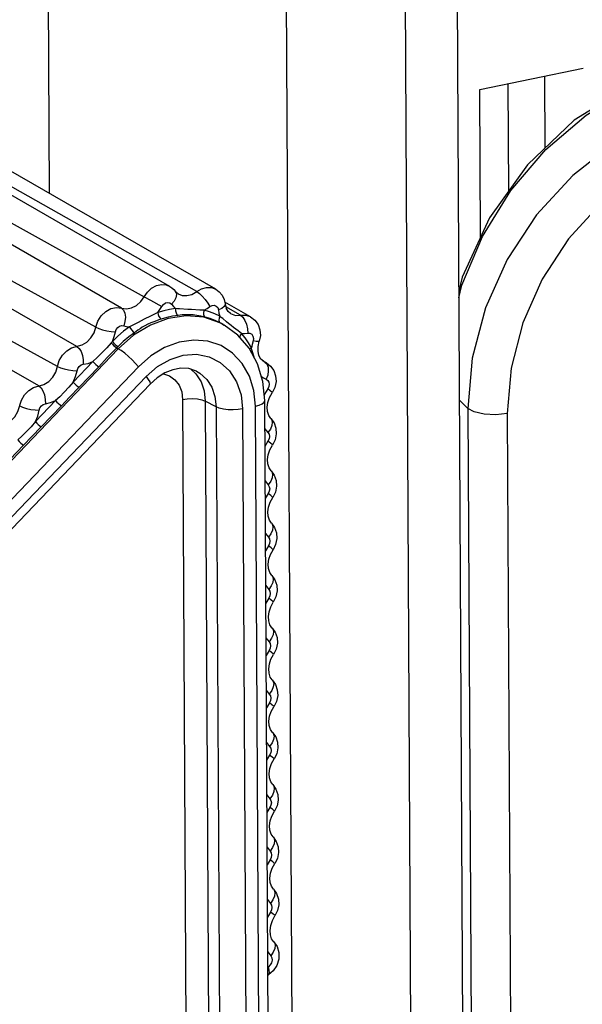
# Model space of a CAD drawing. Header units: millimetres. Extents: x 26456 to 27930, y -18123 to -17119.
# Tile 59 of 96: x 27279 to 27289, y -17729 to -17711. Entities that reach past the tile are written whole.
import ezdxf

# ---------------------------------------------------------------- set-up
doc = ezdxf.new("R2010")
doc.units = ezdxf.units.MM
for name, color, linetype in [('LJ-Y31201-19SOLIDLINE', 7, 'Continuous'), ('LJ-Y31202-13SOLIDLINE', 7, 'Continuous'), ('LJ-Y31202-51-2SOLIDLINE', 7, 'Continuous'), ('Y31201-Y31202-PP-40_22SOLIDLINE', 7, 'Continuous')]:
    doc.layers.add(name, color=color, linetype=linetype)

msp = doc.modelspace()

# ---------------------------------------------------------------- linework, layer by layer
at = {"layer": 'LJ-Y31201-19SOLIDLINE', "color": 7}
for p, q in [((27286.975, -17712.692), (27288.837, -17712.309)), ((27288.151, -17713.74), (27288.144, -17712.451)), ((27287.482, -17712.587), (27287.493, -17714.518)), ((27286.99, -17715.344), (27286.975, -17712.692)), ((27286.606, -17718.27), (27286.76, -17718.427)), ((27286.76, -17718.427), (27287.046, -17771.514)), ((27287.469, -17718.518), (27287.755, -17771.605))]:
    msp.add_line(p, q, dxfattribs=at)
for points in [[(27290.423, -17712.351), (27289.635, -17712.648), (27288.674, -17713.244), (27287.831, -17714.043), (27287.148, -17715.001), (27286.658, -17716.062), (27286.595, -17716.317)], [(27286.596, -17716.438), (27286.652, -17716.21), (27287.024, -17715.332), (27287.531, -17714.509), (27288.16, -17713.773), (27288.889, -17713.154), (27289.693, -17712.678)], [(27291.075, -17712.941), (27290.215, -17713.215), (27289.396, -17713.653), (27288.646, -17714.236), (27287.995, -17714.943), (27287.465, -17715.746), (27287.075, -17716.616), (27286.837, -17717.52), (27286.76, -17718.427)], [(27291.329, -17713.557), (27290.562, -17713.807), (27289.828, -17714.205), (27289.156, -17714.735), (27288.573, -17715.376), (27288.099, -17716.102), (27287.75, -17716.888), (27287.538, -17717.703), (27287.469, -17718.518)], [(27287.469, -17718.518), (27287.263, -17718.538), (27287.051, -17718.528), (27286.872, -17718.488), (27286.76, -17718.427)]]:
    msp.add_lwpolyline(points, dxfattribs=at)
at = {"layer": 'LJ-Y31202-13SOLIDLINE', "color": 7}
msp.add_line((27283.465, -17705.874), (27284.126, -17829.077), dxfattribs=at)
at = {"layer": 'LJ-Y31202-13SOLIDLINE', "color": 255}
msp.add_line((27279.188, -17706.775), (27279.23, -17714.557), dxfattribs=at)
at = {"layer": 'LJ-Y31202-51-2SOLIDLINE', "color": 7}
for p, q in [((27281.4, -17716.231), (27274.725, -17712.389)), ((27281.884, -17716.323), (27275.109, -17712.494)), ((27282.225, -17716.28), (27275.55, -17712.438)), ((27280.533, -17716.622), (27273.843, -17712.774)), ((27280.07, -17716.964), (27273.244, -17713.217)), ((27279.73, -17717.309), (27273.007, -17713.458)), ((27279.38, -17717.669), (27272.553, -17713.924)), ((27279.044, -17718.02), (27272.319, -17714.169)), ((27281.472, -17716.286), (27281.502, -17716.321)), ((27280.937, -17716.418), (27281.052, -17716.481)), ((27281.052, -17716.481), (27281.255, -17716.592)), ((27282.853, -17716.779), (27282.389, -17716.512)), ((27281.184, -17716.7), (27281.054, -17716.765)), ((27281.723, -17716.644), (27281.577, -17716.634)), ((27282.016, -17716.66), (27281.939, -17716.656)), ((27282.672, -17716.75), (27282.41, -17716.6)), ((27280.829, -17716.878), (27280.675, -17716.956)), ((27280.94, -17716.822), (27280.829, -17716.878)), ((27281.054, -17716.765), (27280.94, -17716.822)), ((27282.378, -17716.926), (27282.3, -17716.884)), ((27282.332, -17716.899), (27282.304, -17716.884)), ((27282.349, -17716.909), (27282.332, -17716.899)), ((27282.363, -17716.917), (27282.349, -17716.909)), ((27282.35, -17716.909), (27282.378, -17716.926)), ((27282.417, -17716.866), (27282.352, -17716.81)), ((27282.622, -17717.105), (27282.378, -17716.926)), ((27282.458, -17716.9), (27282.417, -17716.866)), ((27282.824, -17717.339), (27282.622, -17717.105)), ((27282.689, -17717.077), (27282.668, -17717.107)), ((27282.754, -17717.158), (27282.689, -17717.077)), ((27280.366, -17717.219), (27280.344, -17717.245)), ((27280.473, -17717.352), (27267.697, -17730.689)), ((27280.445, -17717.336), (27280.473, -17717.352)), ((27282.977, -17717.62), (27282.824, -17717.339)), ((27280.018, -17717.581), (27279.664, -17717.951)), ((27280.275, -17717.51), (27280.121, -17717.674)), ((27282.918, -17717.511), (27282.915, -17717.503)), ((27283.073, -17717.938), (27282.977, -17717.62)), ((27283.083, -17717.577), (27283.036, -17717.536)), ((27283.136, -17717.604), (27283.07, -17717.566)), ((27283.109, -17717.59), (27283.077, -17717.572)), ((27283.083, -17717.577), (27283.136, -17717.604)), ((27283.109, -17717.59), (27283.145, -17717.625)), ((27283.145, -17717.625), (27283.166, -17717.68)), ((27280.834, -17717.677), (27268.059, -17731.014)), ((27280.121, -17717.674), (27279.767, -17718.044)), ((27281.779, -17717.721), (27281.87, -17717.803)), ((27268.197, -17731.185), (27280.973, -17717.849)), ((27268.269, -17731.327), (27281.044, -17717.99)), ((27283.106, -17718.282), (27283.073, -17717.938)), ((27279.767, -17718.044), (27279.596, -17718.22)), ((27279.346, -17718.282), (27278.984, -17718.661)), ((27279.596, -17718.22), (27279.449, -17718.375)), ((27281.629, -17718.263), (27281.857, -17760.663)), ((27282.232, -17718.397), (27282.037, -17718.294)), ((27282.037, -17718.294), (27282.265, -17760.693)), ((27283.334, -17760.682), (27283.106, -17718.282)), ((27279.449, -17718.375), (27279.087, -17718.753)), ((27282.232, -17718.397), (27282.46, -17760.797)), ((27282.709, -17718.433), (27282.937, -17760.833)), ((27283.166, -17760.784), (27282.938, -17718.385)), ((27283.217, -17718.604), (27283.23, -17718.621)), ((27279.087, -17718.753), (27278.916, -17718.93)), ((27283.109, -17718.789), (27283.164, -17718.859)), ((27278.916, -17718.93), (27278.769, -17719.085)), ((27283.165, -17719.013), (27283.111, -17719.106)), ((27278.769, -17719.085), (27278.407, -17719.463)), ((27283.222, -17719.544), (27283.235, -17719.562)), ((27283.114, -17719.729), (27283.169, -17719.799)), ((27283.17, -17719.953), (27283.116, -17720.046)), ((27283.227, -17720.485), (27283.24, -17720.502)), ((27283.119, -17720.67), (27283.174, -17720.74)), ((27283.175, -17720.894), (27283.121, -17720.987)), ((27283.232, -17721.425), (27283.245, -17721.443)), ((27283.124, -17721.61), (27283.179, -17721.68)), ((27283.18, -17721.834), (27283.126, -17721.927)), ((27283.237, -17722.366), (27283.25, -17722.383)), ((27283.129, -17722.551), (27283.184, -17722.621)), ((27283.185, -17722.775), (27283.131, -17722.868)), ((27283.242, -17723.306), (27283.255, -17723.324)), ((27283.134, -17723.491), (27283.189, -17723.561)), ((27283.19, -17723.715), (27283.136, -17723.808)), ((27283.247, -17724.247), (27283.26, -17724.264)), ((27283.139, -17724.431), (27283.194, -17724.502)), ((27283.195, -17724.656), (27283.141, -17724.749)), ((27283.252, -17725.187), (27283.265, -17725.205)), ((27283.144, -17725.372), (27283.199, -17725.442)), ((27283.2, -17725.596), (27283.146, -17725.689)), ((27283.257, -17726.128), (27283.27, -17726.145)), ((27283.15, -17726.312), (27283.204, -17726.383)), ((27283.205, -17726.537), (27283.151, -17726.63)), ((27283.262, -17727.068), (27283.275, -17727.086)), ((27283.155, -17727.253), (27283.209, -17727.323)), ((27283.21, -17727.477), (27283.156, -17727.57)), ((27283.267, -17728.008), (27283.28, -17728.026)), ((27283.16, -17728.193), (27283.214, -17728.264)), ((27283.162, -17728.615), (27283.173, -17728.607))]:
    msp.add_line(p, q, dxfattribs=at)
for points in [[(27274.082, -17712.607), (27274.094, -17712.614), (27280.937, -17716.418)], [(27280.997, -17716.332), (27281.073, -17716.263), (27281.16, -17716.217), (27281.25, -17716.197), (27281.337, -17716.205), (27281.4, -17716.231)], [(27281.4, -17716.231), (27281.438, -17716.256), (27281.472, -17716.286)], [(27280.533, -17716.622), (27280.62, -17716.634), (27280.711, -17716.617), (27280.799, -17716.573), (27280.876, -17716.505), (27280.997, -17716.332)], [(27281.52, -17716.377), (27281.51, -17716.434), (27281.479, -17716.494), (27281.43, -17716.553)], [(27281.552, -17716.365), (27281.533, -17716.353), (27281.517, -17716.339), (27281.502, -17716.321)], [(27281.502, -17716.321), (27281.509, -17716.331), (27281.52, -17716.377)], [(27281.552, -17716.365), (27281.619, -17716.392), (27281.707, -17716.397), (27281.798, -17716.374), (27281.884, -17716.323)], [(27281.884, -17716.323), (27281.969, -17716.273), (27282.059, -17716.248), (27282.147, -17716.251), (27282.225, -17716.28)], [(27281.884, -17716.323), (27281.931, -17716.356), (27281.983, -17716.405), (27282.035, -17716.465), (27282.082, -17716.53), (27282.12, -17716.594)], [(27282.225, -17716.28), (27282.289, -17716.328), (27282.341, -17716.39), (27282.378, -17716.465), (27282.415, -17716.622)], [(27281.255, -17716.592), (27281.284, -17716.554), (27281.321, -17716.529), (27281.362, -17716.52), (27281.4, -17716.529), (27281.43, -17716.553)], [(27281.43, -17716.553), (27281.465, -17716.594), (27281.504, -17716.63)], [(27282.12, -17716.594), (27282.159, -17716.574), (27282.199, -17716.57), (27282.235, -17716.584), (27282.262, -17716.613), (27282.274, -17716.653)], [(27282.398, -17716.548), (27282.397, -17716.562), (27282.378, -17716.595), (27282.335, -17716.626), (27282.274, -17716.653)], [(27280.07, -17716.964), (27280.106, -17716.856), (27280.166, -17716.759), (27280.247, -17716.681), (27280.341, -17716.63), (27280.439, -17716.61), (27280.533, -17716.622)], [(27282.3, -17716.884), (27282.009, -17716.786), (27281.696, -17716.76), (27281.373, -17716.807), (27281.053, -17716.925), (27280.749, -17717.109), (27280.473, -17717.352)], [(27280.533, -17716.622), (27280.569, -17716.657), (27280.593, -17716.712), (27280.601, -17716.782), (27280.593, -17716.859), (27280.57, -17716.937)], [(27281.184, -17716.7), (27281.221, -17716.648), (27281.255, -17716.592)], [(27281.504, -17716.63), (27281.397, -17716.646), (27281.29, -17716.669), (27281.184, -17716.7)], [(27281.184, -17716.7), (27281.191, -17716.737), (27281.205, -17716.773), (27281.224, -17716.802), (27281.244, -17716.821)], [(27281.548, -17716.753), (27281.447, -17716.769), (27281.346, -17716.791), (27281.244, -17716.821)], [(27281.577, -17716.634), (27281.539, -17716.632), (27281.504, -17716.63)], [(27281.504, -17716.63), (27281.505, -17716.668), (27281.514, -17716.705), (27281.529, -17716.735), (27281.548, -17716.753)], [(27282.035, -17716.783), (27281.96, -17716.765), (27281.885, -17716.752), (27281.819, -17716.744), (27281.761, -17716.74), (27281.711, -17716.74), (27281.665, -17716.742), (27281.624, -17716.745), (27281.585, -17716.749), (27281.548, -17716.753)], [(27281.939, -17716.656), (27281.787, -17716.648), (27281.723, -17716.644)], [(27282.016, -17716.66), (27282.007, -17716.698), (27282.008, -17716.735), (27282.018, -17716.764), (27282.035, -17716.783)], [(27282.016, -17716.66), (27282.069, -17716.63), (27282.12, -17716.594)], [(27282.299, -17716.767), (27282.208, -17716.724), (27282.113, -17716.689), (27282.016, -17716.66)], [(27282.274, -17716.653), (27282.284, -17716.711), (27282.299, -17716.767)], [(27282.494, -17716.721), (27282.448, -17716.681), (27282.415, -17716.622)], [(27282.494, -17716.721), (27282.582, -17716.752), (27282.672, -17716.75)], [(27282.672, -17716.75), (27282.76, -17716.748), (27282.842, -17716.773), (27282.853, -17716.779)], [(27282.672, -17716.75), (27282.713, -17716.786), (27282.749, -17716.842), (27282.778, -17716.912), (27282.795, -17716.991), (27282.8, -17717.07)], [(27280.421, -17717.047), (27280.435, -17717.006), (27280.462, -17716.97), (27280.496, -17716.945), (27280.534, -17716.933), (27280.57, -17716.937)], [(27280.57, -17716.937), (27280.622, -17716.95), (27280.675, -17716.956)], [(27281.244, -17716.821), (27281.204, -17716.834), (27281.16, -17716.849), (27281.111, -17716.866), (27281.058, -17716.887), (27281.003, -17716.911), (27280.951, -17716.939), (27280.904, -17716.966), (27280.864, -17716.993), (27280.827, -17717.018), (27280.762, -17717.064)], [(27282.304, -17716.884), (27282.217, -17716.843), (27282.127, -17716.81), (27282.035, -17716.783)], [(27282.299, -17716.767), (27282.285, -17716.803), (27282.281, -17716.838), (27282.288, -17716.866), (27282.304, -17716.884)], [(27282.352, -17716.81), (27282.324, -17716.787), (27282.299, -17716.767)], [(27282.628, -17717.03), (27282.548, -17716.971), (27282.503, -17716.936), (27282.458, -17716.9)], [(27282.853, -17716.779), (27282.928, -17716.838), (27282.986, -17716.916), (27283.02, -17717.011), (27283.028, -17717.114), (27283.008, -17717.217)], [(27279.634, -17717.335), (27279.821, -17717.284), (27279.908, -17717.232), (27279.982, -17717.157), (27280.037, -17717.065), (27280.07, -17716.964)], [(27280.07, -17716.964), (27280.123, -17716.988), (27280.191, -17717.01), (27280.268, -17717.028), (27280.347, -17717.041), (27280.421, -17717.047)], [(27280.675, -17716.956), (27280.568, -17717.037), (27280.465, -17717.124), (27280.366, -17717.219)], [(27280.366, -17717.219), (27280.398, -17717.134), (27280.421, -17717.047)], [(27280.762, -17717.064), (27280.66, -17717.14), (27280.562, -17717.223), (27280.468, -17717.313)], [(27280.675, -17716.956), (27280.693, -17716.989), (27280.715, -17717.02), (27280.739, -17717.047), (27280.762, -17717.064)], [(27282.689, -17717.077), (27282.661, -17717.055), (27282.628, -17717.03)], [(27282.668, -17717.107), (27282.657, -17717.137), (27282.658, -17717.147)], [(27282.689, -17717.077), (27282.744, -17717.077), (27282.8, -17717.07)], [(27282.8, -17717.07), (27282.839, -17717.072), (27282.873, -17717.09), (27282.895, -17717.123), (27282.903, -17717.165), (27282.896, -17717.21)], [(27280.344, -17717.245), (27280.267, -17717.334), (27280.179, -17717.428), (27280.094, -17717.512), (27280.018, -17717.581)], [(27280.344, -17717.245), (27280.368, -17717.271), (27280.395, -17717.297), (27280.422, -17717.32), (27280.445, -17717.336)], [(27280.366, -17717.219), (27280.389, -17717.246), (27280.416, -17717.273), (27280.444, -17717.297), (27280.468, -17717.313)], [(27282.938, -17718.385), (27282.91, -17718.103), (27282.83, -17717.843), (27282.702, -17717.616), (27282.53, -17717.431), (27282.321, -17717.296), (27282.085, -17717.217), (27281.829, -17717.195), (27281.566, -17717.234), (27281.306, -17717.33), (27281.058, -17717.48), (27280.834, -17717.677)], [(27282.866, -17717.336), (27282.813, -17717.245), (27282.754, -17717.158)], [(27282.896, -17717.21), (27282.878, -17717.273), (27282.866, -17717.336)], [(27283.008, -17717.217), (27282.992, -17717.224), (27282.953, -17717.221), (27282.896, -17717.21)], [(27283.036, -17717.536), (27283.002, -17717.474), (27282.986, -17717.398), (27282.987, -17717.31), (27283.008, -17717.217)], [(27279.349, -17717.77), (27279.412, -17717.564), (27279.469, -17717.468), (27279.545, -17717.389), (27279.634, -17717.335)], [(27279.73, -17717.309), (27279.77, -17717.345), (27279.804, -17717.401), (27279.83, -17717.472), (27279.844, -17717.551), (27279.844, -17717.631)], [(27280.468, -17717.313), (27280.362, -17717.42), (27280.275, -17717.51)], [(27280.834, -17717.677), (27280.782, -17717.616), (27280.72, -17717.552), (27280.654, -17717.489), (27280.588, -17717.433), (27280.526, -17717.386), (27280.473, -17717.352)], [(27280.973, -17717.849), (27281.177, -17717.672), (27281.404, -17717.543), (27281.642, -17717.468), (27281.88, -17717.452), (27282.105, -17717.496), (27282.307, -17717.596), (27282.475, -17717.749), (27282.602, -17717.946), (27282.682, -17718.179), (27282.709, -17718.433)], [(27282.866, -17717.336), (27282.841, -17717.361), (27282.839, -17717.366)], [(27282.915, -17717.503), (27282.889, -17717.41), (27282.877, -17717.371), (27282.866, -17717.336)], [(27279.731, -17717.748), (27279.745, -17717.705), (27279.772, -17717.669), (27279.806, -17717.643), (27279.844, -17717.631)], [(27279.844, -17717.631), (27279.932, -17717.614), (27280.018, -17717.581)], [(27280.018, -17717.581), (27280.042, -17717.607), (27280.07, -17717.634), (27280.098, -17717.658), (27280.121, -17717.674)], [(27283.136, -17717.604), (27283.211, -17717.663), (27283.269, -17717.743), (27283.303, -17717.839), (27283.31, -17717.943), (27283.288, -17718.048), (27283.24, -17718.143)], [(27278.95, -17718.047), (27279.135, -17717.993), (27279.221, -17717.939), (27279.294, -17717.863), (27279.349, -17717.77)], [(27279.38, -17717.669), (27279.432, -17717.692), (27279.501, -17717.713), (27279.578, -17717.731), (27279.658, -17717.743), (27279.731, -17717.748)], [(27279.664, -17717.951), (27279.705, -17717.851), (27279.731, -17717.748)], [(27281.877, -17717.754), (27281.742, -17717.708), (27281.6, -17717.701), (27281.456, -17717.728), (27281.313, -17717.786), (27281.174, -17717.874), (27281.044, -17717.99)], [(27281.289, -17717.802), (27281.394, -17717.837), (27281.492, -17717.908), (27281.566, -17718.007), (27281.613, -17718.128), (27281.629, -17718.263)], [(27281.87, -17717.803), (27281.961, -17717.944), (27282.018, -17718.111), (27282.037, -17718.294)], [(27281.877, -17717.754), (27281.941, -17717.792), (27282.063, -17717.902), (27282.155, -17718.045), (27282.212, -17718.212), (27282.232, -17718.397)], [(27283.166, -17717.68), (27283.171, -17717.748), (27283.16, -17717.824), (27283.132, -17717.9)], [(27279.664, -17717.951), (27279.585, -17718.043), (27279.499, -17718.135), (27279.419, -17718.215), (27279.346, -17718.282)], [(27279.664, -17717.951), (27279.688, -17717.977), (27279.715, -17718.004), (27279.743, -17718.028), (27279.767, -17718.044)], [(27280.973, -17717.849), (27281.013, -17717.903), (27281.039, -17717.947), (27281.048, -17717.977), (27281.044, -17717.99)], [(27283.046, -17717.849), (27283.082, -17717.874), (27283.132, -17717.9)], [(27283.132, -17717.9), (27283.161, -17717.92), (27283.179, -17717.952), (27283.186, -17717.991), (27283.179, -17718.033), (27283.16, -17718.072)], [(27278.731, -17718.275), (27278.787, -17718.18), (27278.862, -17718.102), (27278.95, -17718.047)], [(27279.044, -17718.02), (27279.084, -17718.055), (27279.119, -17718.111), (27279.146, -17718.182), (27279.16, -17718.262), (27279.162, -17718.341)], [(27283.16, -17718.072), (27283.105, -17718.166), (27283.097, -17718.186)], [(27283.24, -17718.143), (27283.233, -17718.131), (27283.205, -17718.107), (27283.16, -17718.072)], [(27283.165, -17718.316), (27283.194, -17718.227), (27283.24, -17718.143)], [(27278.27, -17718.757), (27278.455, -17718.703), (27278.541, -17718.649), (27278.614, -17718.573), (27278.669, -17718.48), (27278.731, -17718.275)], [(27279.051, -17718.457), (27279.065, -17718.416), (27279.091, -17718.38), (27279.125, -17718.353), (27279.162, -17718.341)], [(27279.162, -17718.341), (27279.255, -17718.32), (27279.346, -17718.282)], [(27279.346, -17718.282), (27279.37, -17718.309), (27279.398, -17718.336), (27279.426, -17718.359), (27279.449, -17718.375)], [(27281.629, -17718.263), (27281.714, -17718.251), (27281.807, -17718.248), (27281.897, -17718.255), (27281.976, -17718.271), (27282.037, -17718.294)], [(27282.938, -17718.385), (27283.009, -17718.365), (27283.063, -17718.34), (27283.096, -17718.311), (27283.106, -17718.282)], [(27283.217, -17718.604), (27283.181, -17718.551), (27283.159, -17718.482), (27283.153, -17718.403), (27283.165, -17718.316)], [(27278.7, -17718.379), (27278.752, -17718.402), (27278.821, -17718.423), (27278.898, -17718.441), (27278.978, -17718.452), (27279.051, -17718.457)], [(27278.984, -17718.661), (27279.025, -17718.561), (27279.051, -17718.457)], [(27282.709, -17718.433), (27282.627, -17718.446), (27282.538, -17718.451), (27282.448, -17718.448), (27282.364, -17718.438), (27282.29, -17718.421), (27282.232, -17718.397)], [(27278.984, -17718.661), (27278.905, -17718.753), (27278.819, -17718.845), (27278.739, -17718.925), (27278.666, -17718.992)], [(27278.984, -17718.661), (27279.008, -17718.687), (27279.035, -17718.714), (27279.063, -17718.737), (27279.087, -17718.753)], [(27283.23, -17718.621), (27283.243, -17718.67), (27283.236, -17718.73), (27283.209, -17718.795), (27283.164, -17718.859)], [(27283.217, -17718.604), (27283.274, -17718.683), (27283.308, -17718.779), (27283.315, -17718.884), (27283.293, -17718.988), (27283.245, -17719.083)], [(27283.164, -17718.859), (27283.184, -17718.89), (27283.191, -17718.93), (27283.184, -17718.973), (27283.165, -17719.013)], [(27278.666, -17718.992), (27278.69, -17719.019), (27278.718, -17719.046), (27278.746, -17719.069), (27278.769, -17719.085)], [(27283.245, -17719.083), (27283.238, -17719.072), (27283.21, -17719.048), (27283.165, -17719.013)], [(27283.222, -17719.544), (27283.186, -17719.491), (27283.164, -17719.423), (27283.158, -17719.343), (27283.17, -17719.256), (27283.199, -17719.167), (27283.245, -17719.083)], [(27283.235, -17719.562), (27283.248, -17719.61), (27283.241, -17719.67), (27283.214, -17719.735), (27283.169, -17719.799)], [(27283.222, -17719.544), (27283.279, -17719.623), (27283.313, -17719.719), (27283.32, -17719.824), (27283.298, -17719.928), (27283.25, -17720.024)], [(27283.169, -17719.799), (27283.189, -17719.831), (27283.196, -17719.871), (27283.189, -17719.913), (27283.17, -17719.953)], [(27283.227, -17720.485), (27283.191, -17720.432), (27283.169, -17720.363), (27283.163, -17720.284), (27283.175, -17720.197), (27283.204, -17720.108), (27283.25, -17720.024)], [(27283.25, -17720.024), (27283.243, -17720.012), (27283.215, -17719.988), (27283.17, -17719.953)], [(27283.24, -17720.502), (27283.253, -17720.551), (27283.246, -17720.611), (27283.219, -17720.676), (27283.174, -17720.74)], [(27283.227, -17720.485), (27283.284, -17720.564), (27283.318, -17720.66), (27283.325, -17720.765), (27283.303, -17720.869), (27283.256, -17720.964)], [(27283.174, -17720.74), (27283.194, -17720.771), (27283.201, -17720.811), (27283.194, -17720.854), (27283.175, -17720.894)], [(27283.232, -17721.425), (27283.196, -17721.372), (27283.174, -17721.304), (27283.168, -17721.224), (27283.18, -17721.137), (27283.209, -17721.048), (27283.256, -17720.964)], [(27283.256, -17720.964), (27283.248, -17720.953), (27283.22, -17720.929), (27283.175, -17720.894)], [(27283.245, -17721.443), (27283.258, -17721.491), (27283.251, -17721.551), (27283.224, -17721.616), (27283.179, -17721.68)], [(27283.232, -17721.425), (27283.289, -17721.504), (27283.323, -17721.6), (27283.33, -17721.705), (27283.308, -17721.809), (27283.261, -17721.905)], [(27283.179, -17721.68), (27283.199, -17721.712), (27283.206, -17721.752), (27283.199, -17721.794), (27283.18, -17721.834)], [(27283.261, -17721.905), (27283.253, -17721.893), (27283.225, -17721.869), (27283.18, -17721.834)], [(27283.237, -17722.366), (27283.201, -17722.313), (27283.179, -17722.244), (27283.173, -17722.165), (27283.185, -17722.078), (27283.214, -17721.989), (27283.261, -17721.905)], [(27283.25, -17722.383), (27283.263, -17722.432), (27283.256, -17722.492), (27283.229, -17722.557), (27283.184, -17722.621)], [(27283.237, -17722.366), (27283.294, -17722.445), (27283.328, -17722.541), (27283.335, -17722.645), (27283.314, -17722.75), (27283.266, -17722.845)], [(27283.184, -17722.621), (27283.204, -17722.652), (27283.211, -17722.692), (27283.204, -17722.735), (27283.185, -17722.775)], [(27283.266, -17722.845), (27283.258, -17722.834), (27283.23, -17722.81), (27283.185, -17722.775)], [(27283.242, -17723.306), (27283.206, -17723.253), (27283.184, -17723.185), (27283.178, -17723.105), (27283.19, -17723.018), (27283.219, -17722.929), (27283.266, -17722.845)], [(27283.242, -17723.306), (27283.299, -17723.385), (27283.333, -17723.481), (27283.34, -17723.586), (27283.319, -17723.69), (27283.271, -17723.786)], [(27283.255, -17723.324), (27283.268, -17723.372), (27283.261, -17723.432), (27283.234, -17723.497), (27283.189, -17723.561)], [(27283.189, -17723.561), (27283.209, -17723.593), (27283.216, -17723.633), (27283.209, -17723.675), (27283.19, -17723.715)], [(27283.247, -17724.247), (27283.211, -17724.194), (27283.189, -17724.125), (27283.183, -17724.046), (27283.195, -17723.959), (27283.224, -17723.87), (27283.271, -17723.786)], [(27283.271, -17723.786), (27283.263, -17723.774), (27283.235, -17723.75), (27283.19, -17723.715)], [(27283.26, -17724.264), (27283.274, -17724.313), (27283.266, -17724.373), (27283.239, -17724.438), (27283.194, -17724.502)], [(27283.247, -17724.247), (27283.304, -17724.326), (27283.338, -17724.422), (27283.345, -17724.526), (27283.324, -17724.631), (27283.276, -17724.726)], [(27283.194, -17724.502), (27283.214, -17724.533), (27283.221, -17724.573), (27283.214, -17724.616), (27283.195, -17724.656)], [(27283.252, -17725.187), (27283.216, -17725.134), (27283.194, -17725.066), (27283.188, -17724.986), (27283.2, -17724.899), (27283.23, -17724.81), (27283.276, -17724.726)], [(27283.276, -17724.726), (27283.268, -17724.715), (27283.24, -17724.691), (27283.195, -17724.656)], [(27283.265, -17725.205), (27283.279, -17725.253), (27283.271, -17725.313), (27283.244, -17725.378), (27283.199, -17725.442)], [(27283.252, -17725.187), (27283.309, -17725.266), (27283.343, -17725.362), (27283.35, -17725.467), (27283.329, -17725.571), (27283.281, -17725.667)], [(27283.199, -17725.442), (27283.219, -17725.474), (27283.226, -17725.514), (27283.219, -17725.556), (27283.2, -17725.596)], [(27283.281, -17725.667), (27283.273, -17725.655), (27283.245, -17725.631), (27283.2, -17725.596)], [(27283.257, -17726.128), (27283.221, -17726.075), (27283.199, -17726.006), (27283.193, -17725.927), (27283.205, -17725.839), (27283.235, -17725.751), (27283.281, -17725.667)], [(27283.257, -17726.128), (27283.314, -17726.207), (27283.348, -17726.303), (27283.355, -17726.407), (27283.334, -17726.512), (27283.286, -17726.607)], [(27283.27, -17726.145), (27283.284, -17726.194), (27283.276, -17726.254), (27283.249, -17726.319), (27283.204, -17726.383)], [(27283.204, -17726.383), (27283.224, -17726.414), (27283.231, -17726.454), (27283.224, -17726.497), (27283.205, -17726.537)], [(27283.262, -17727.068), (27283.226, -17727.015), (27283.204, -17726.947), (27283.199, -17726.867), (27283.21, -17726.78), (27283.24, -17726.691), (27283.286, -17726.607)], [(27283.286, -17726.607), (27283.278, -17726.596), (27283.25, -17726.572), (27283.205, -17726.537)], [(27283.275, -17727.086), (27283.289, -17727.134), (27283.281, -17727.194), (27283.254, -17727.259), (27283.209, -17727.323)], [(27283.262, -17727.068), (27283.319, -17727.147), (27283.354, -17727.243), (27283.36, -17727.348), (27283.339, -17727.452), (27283.291, -17727.548)], [(27283.209, -17727.323), (27283.229, -17727.355), (27283.236, -17727.394), (27283.229, -17727.437), (27283.21, -17727.477)], [(27283.267, -17728.008), (27283.231, -17727.956), (27283.209, -17727.887), (27283.204, -17727.808), (27283.215, -17727.72), (27283.245, -17727.632), (27283.291, -17727.548)], [(27283.291, -17727.548), (27283.283, -17727.536), (27283.255, -17727.512), (27283.21, -17727.477)], [(27283.267, -17728.008), (27283.329, -17728.097), (27283.363, -17728.206), (27283.361, -17728.323), (27283.326, -17728.436), (27283.261, -17728.533), (27283.173, -17728.607)], [(27283.28, -17728.026), (27283.294, -17728.075), (27283.286, -17728.135), (27283.259, -17728.2), (27283.214, -17728.264)], [(27283.214, -17728.264), (27283.235, -17728.298), (27283.241, -17728.342), (27283.231, -17728.388), (27283.207, -17728.429), (27283.172, -17728.46)], [(27283.173, -17728.607), (27283.179, -17728.601), (27283.191, -17728.571), (27283.189, -17728.522), (27283.172, -17728.46)]]:
    msp.add_lwpolyline(points, dxfattribs=at)
at = {"layer": 'Y31201-Y31202-PP-40_22SOLIDLINE', "color": 7}
for p, q in [((27286.562, -17710.106), (27286.769, -17748.731)), ((27285.628, -17710.687), (27285.836, -17749.311))]:
    msp.add_line(p, q, dxfattribs=at)

doc.saveas('drawing.dxf')
